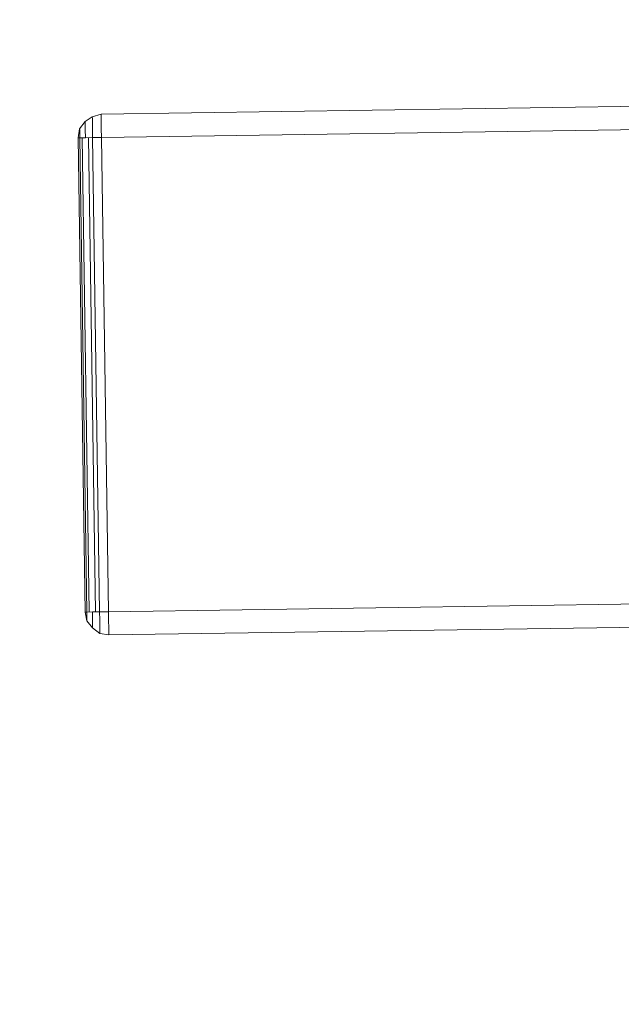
# Model space of a CAD drawing. Extents: x 147111805 to 147230536, y 410950310 to 411028142.
# Tile 227 of 256: x 147185772 to 147185930, y 410985063 to 410985322. Entities that reach past the tile are written whole.
import ezdxf

# ---------------------------------------------------------------- set-up
doc = ezdxf.new("R2010")
doc.units = 0
doc.header["$LTSCALE"] = 100
doc.layers.add('T--A9041--_VERHARDINGEN_Tegels', color=9, linetype='Continuous', transparency=0.3)
doc.layers.add('T--L9071--_TERREINMEUBILAIR_Stoelen', color=1, linetype='Continuous')

# ---------------------------------------------------------------- blocks, each defined once
blk = doc.blocks.new('Picknicktafel 180x160cm')
at = {"layer": 'T--L9071--_TERREINMEUBILAIR_Stoelen', "lineweight": 0}
for p, q in [((6.12, 1432.06), (3.8, 1431.43)), ((3.8, 1431.43), (6.12, 1432.06)), ((6.12, 1432.06), (6.12, 1431.43)), ((6.12, 1432.06), (1794.09, 1432.06)), ((6.12, 1431.43), (6.12, 1432.06)), ((1794.09, 1432.06), (6.12, 1432.06)), ((1794.09, 1432.06), (6.12, 1432.06)), ((1794.09, 1432.06), (6.12, 1432.06)), ((1.9, 1430.16), (0.42, 1428.26)), ((0.42, 1428.26), (1.9, 1430.16)), ((3.8, 1431.43), (1.9, 1430.16)), ((1.9, 1430.16), (3.8, 1431.43)), ((1.9, 1430.16), (1.9, 1429.74)), ((1.9, 1429.74), (1.9, 1430.16)), ((1.9, 1429.74), (1.9, 1428.05)), ((1.9, 1428.05), (1.9, 1429.74)), ((3.8, 1431.43), (3.8, 1431.01)), ((3.8, 1431.01), (3.8, 1431.43)), ((3.8, 1431.01), (3.8, 1429.95)), ((3.8, 1429.95), (3.8, 1431.01)), ((3.8, 1429.95), (3.8, 1428.05)), ((3.8, 1428.05), (3.8, 1429.95)), ((6.12, 1431.43), (6.12, 1430.16)), ((6.12, 1430.16), (6.12, 1431.43)), ((6.12, 1430.16), (6.12, 1428.26)), ((6.12, 1428.26), (6.12, 1430.16)), ((0.42, 1428.26), (0, 1425.94)), ((0, 1425.94), (0.42, 1428.26)), ((0.42, 1428.26), (0.42, 1428.05)), ((0.42, 1428.05), (0.42, 1428.26)), ((0.42, 1428.05), (0.42, 1427.21)), ((0.42, 1427.21), (0.42, 1428.05)), ((0.42, 1427.21), (0.42, 1425.94)), ((0.42, 1425.94), (0.42, 1427.21)), ((1.9, 1428.05), (1.9, 1425.94)), ((1.9, 1425.94), (1.9, 1428.05)), ((3.8, 1428.05), (3.8, 1425.94)), ((3.8, 1425.94), (3.8, 1428.05)), ((6.12, 1428.26), (6.12, 1425.94)), ((6.12, 1425.94), (6.12, 1428.26)), ((0.42, 1425.94), (0, 1425.94)), ((0, 1425.94), (0.42, 1425.94)), ((0, 1425.94), (0, 1300.97)), ((0, 1300.97), (0, 1425.94)), ((0, 1425.94), (0, 1300.97)), ((1.9, 1425.94), (0.42, 1425.94)), ((0.42, 1425.94), (1.9, 1425.94)), ((0.42, 1300.97), (0.42, 1425.94)), ((1.06, 1425.94), (1.06, 1300.97)), ((3.8, 1425.94), (1.9, 1425.94)), ((1.9, 1425.94), (3.8, 1425.94)), ((2.74, 1300.97), (2.74, 1425.94)), ((6.12, 1425.94), (3.8, 1425.94)), ((3.8, 1425.94), (6.12, 1425.94)), ((3.8, 1425.94), (3.8, 1300.97)), ((6.12, 1425.94), (6.12, 1300.97)), ((6.12, 1425.94), (1794.09, 1425.94)), ((6.12, 1300.97), (6.12, 1425.94)), ((6.12, 1425.94), (1794.09, 1425.94)), ((1794.09, 1425.94), (6.12, 1425.94)), ((1794.09, 1425.94), (6.12, 1425.94)), ((0, 1300.97), (0.42, 1300.97)), ((0.42, 1298.65), (0, 1300.97)), ((0, 1300.97), (0.42, 1298.65)), ((0.42, 1300.97), (0, 1300.97)), ((0.42, 1300.97), (1.9, 1300.97)), ((1.9, 1300.97), (0.42, 1300.97)), ((0.42, 1300.97), (0.42, 1299.71)), ((0.42, 1299.71), (0.42, 1300.97)), ((1.9, 1300.97), (3.8, 1300.97)), ((3.8, 1300.97), (1.9, 1300.97)), ((1.9, 1300.97), (1.9, 1298.86)), ((1.9, 1298.86), (1.9, 1300.97)), ((3.8, 1300.97), (6.12, 1300.97)), ((6.12, 1300.97), (3.8, 1300.97)), ((3.8, 1300.97), (3.8, 1298.86)), ((3.8, 1298.86), (3.8, 1300.97)), ((6.12, 1300.97), (6.12, 1298.65)), ((6.12, 1300.97), (1794.09, 1300.97)), ((6.12, 1300.97), (1794.09, 1300.97)), ((6.12, 1298.65), (6.12, 1300.97)), ((1794.09, 1300.97), (6.12, 1300.97)), ((1794.09, 1300.97), (6.12, 1300.97)), ((0.42, 1299.71), (0.42, 1298.86)), ((0.42, 1298.86), (0.42, 1299.71)), ((0.42, 1298.86), (0.42, 1298.65)), ((0.42, 1298.65), (0.42, 1298.86)), ((1.9, 1296.75), (0.42, 1298.65)), ((0.42, 1298.65), (1.9, 1296.75)), ((1.9, 1298.86), (1.9, 1297.17)), ((1.9, 1297.17), (1.9, 1298.86)), ((1.9, 1297.17), (1.9, 1296.75)), ((1.9, 1296.75), (1.9, 1297.17)), ((3.8, 1298.86), (3.8, 1296.96)), ((3.8, 1296.96), (3.8, 1298.86)), ((6.12, 1298.65), (6.12, 1296.75)), ((6.12, 1296.75), (6.12, 1298.65)), ((3.8, 1295.27), (1.9, 1296.75)), ((1.9, 1296.75), (3.8, 1295.27)), ((3.8, 1296.96), (3.8, 1295.7)), ((3.8, 1295.7), (3.8, 1296.96)), ((3.8, 1295.7), (3.8, 1295.27)), ((3.8, 1295.27), (3.8, 1295.7)), ((6.12, 1294.85), (3.8, 1295.27)), ((3.8, 1295.27), (6.12, 1294.85)), ((6.12, 1296.75), (6.12, 1295.27)), ((6.12, 1295.27), (6.12, 1296.75)), ((6.12, 1295.27), (6.12, 1294.85)), ((6.12, 1294.85), (6.12, 1295.27)), ((6.12, 1294.85), (1794.09, 1294.85)), ((6.12, 1294.85), (1794.09, 1294.85)), ((1794.09, 1294.85), (6.12, 1294.85)), ((1794.09, 1294.85), (6.12, 1294.85))]:
    blk.add_line(p, q, dxfattribs=at)

msp = doc.modelspace()

# ---------------------------------------------------------------- hatches: boundary and pattern name
at = {"layer": 'T--A9041--_VERHARDINGEN_Tegels'}
h = msp.add_hatch(dxfattribs=at)
h.set_pattern_fill('ANSI37', color=256, scale=200, angle=45)
h.paths.add_polyline_path([(147190078.15, 410991756.42), (147190048.63, 410993756.2), (147189886, 411004255), (147184436, 411004255), (147184436, 411003375), (147181049.9, 411003375), (147181043.1, 411000675), (147181056, 411000675), (147188886, 411000675), (147188886, 410998065), (147189571, 410998065), (147189571, 410997065), (147188886, 410997065), (147188886, 410994455), (147181056, 410994455), (147181040.96, 410994455.01), (147181039.03, 410987549.11), (147182124.02, 410987549.11), (147182124.02, 410985174.11), (147181037.4, 410985174.11), (147181028.88, 410972766.99), (147181689.39, 410972780.1), (147190353.36, 410972785.82), (147190319.88, 410975378.2)])

# ---------------------------------------------------------------- block references
at = {"layer": 'T--L9071--_TERREINMEUBILAIR_Stoelen', "rotation": 0.8455994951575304}
msp.add_blockref('Picknicktafel 180x160cm', (147185808.46, 410983865.33), dxfattribs=at)

doc.saveas('drawing.dxf')
